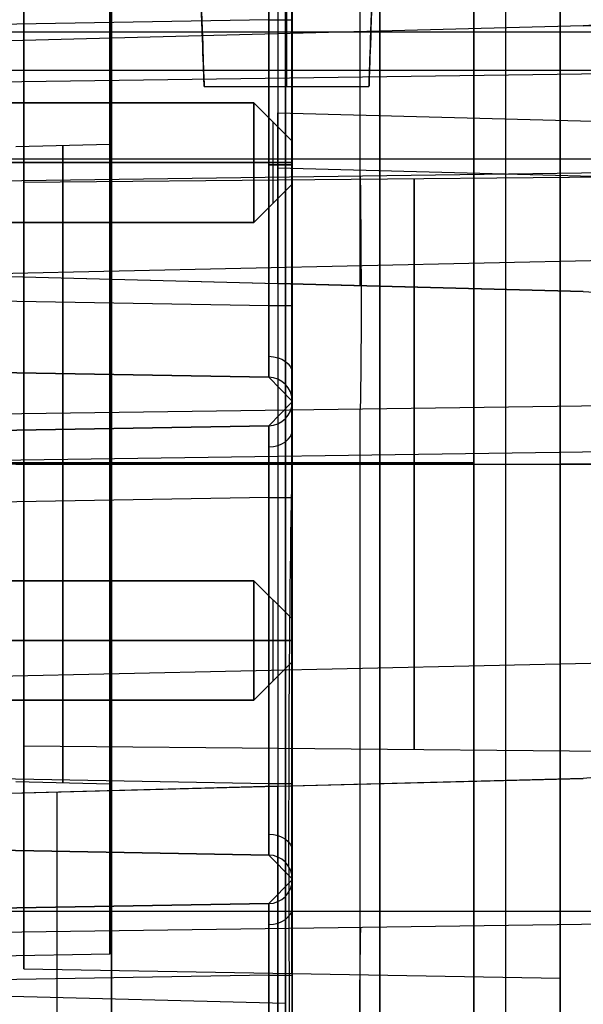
# Model space of a CAD drawing. Extents: x -8 to 8, y 0 to 107.
# Tile 247 of 256: x 1.96 to 4.95, y 88.57 to 93.81. Entities that reach past the tile are written whole.
import ezdxf

# ---------------------------------------------------------------- set-up
doc = ezdxf.new("R2010")
doc.units = 0
for name, color, linetype in [('COUPLER', 7, 'CONTINUOUS'), ('COUPLER_CASE', 7, 'CONTINUOUS'), ('COUPLER_PCB', 7, 'CONTINUOUS')]:
    doc.layers.add(name, color=color, linetype=linetype)

msp = doc.modelspace()

# ---------------------------------------------------------------- linework, layer by layer
at = {"layer": 'COUPLER', "color": 171}
msp.add_line((2.936, 93.453, 29.5948), (3.812, 93.453, 29.5948), dxfattribs=at)
at = {"layer": 'COUPLER', "color": 7}
for p, q in [((-0.731, 91.4524, 107.7779), (3.369, 91.4524, 107.6705)), ((-0.731, 91.4524, 63.7274), (3.369, 91.4524, 63.62)), ((-0.731, 91.4524, 69.2619), (3.369, 91.4524, 69.3693)), ((-0.731, 91.4524, 113.3124), (3.369, 91.4524, 113.4198)), ((4.369, 91.4524, 61.1747), (0.519, 91.4524, 61.1075)), ((4.369, 91.4524, 105.2252), (0.519, 91.4524, 105.158)), ((4.369, 91.4524, 115.8652), (0.519, 91.4524, 115.9324)), ((4.369, 91.4524, 71.8147), (0.519, 91.4524, 71.8819)), ((3.369, 91.4524, 62.5296), (4.369, 91.4524, 62.4947)), ((3.369, 91.4524, 106.5801), (4.369, 91.4524, 106.5452)), ((3.369, 91.4524, 114.5102), (4.369, 91.4524, 114.5452)), ((3.369, 91.4524, 106.5801), (3.369, 91.4524, 107.6705)), ((3.369, 91.4524, 113.4198), (3.369, 91.4524, 114.5102)), ((3.369, 91.4524, 70.4598), (4.369, 91.4524, 70.4947)), ((3.369, 91.4524, 62.5296), (3.369, 91.4524, 63.62)), ((3.369, 91.4524, 69.3693), (3.369, 91.4524, 70.4598)), ((4.369, 91.4524, 105.2252), (4.369, 91.4524, 106.5452)), ((4.369, 91.4524, 114.5452), (4.369, 91.4524, 115.8652)), ((4.369, 91.4524, 61.1747), (4.369, 91.4524, 62.4947)), ((4.369, 91.4524, 70.4947), (4.369, 91.4524, 71.8147)), ((3.369, 88.5777, 110.5452), (-0.731, 88.6851, 110.5452)), ((3.369, 88.5777, 66.4947), (-0.731, 88.6851, 66.4947)), ((3.369, 87.4873, 110.5452), (3.369, 88.5777, 110.5452)), ((3.369, 87.4873, 66.4947), (3.369, 88.5777, 66.4947))]:
    msp.add_line(p, q, dxfattribs=at)
at = {"layer": 'COUPLER', "color": 7, "extrusion": (1, 0, 0)}
for centre, radius, start, end in [((91.4524, 66.4947, 2.444), 5.3536, 180, 0), ((91.4524, 110.5452, 2.444), 5.3536, 180, 0), ((91.4524, 110.5452, 2.444), 5.3536, 0, 180), ((91.4524, 66.4947, 2.444), 5.3536, 0, 180), ((91.4524, 66.4947, 3.869), 3.9825, 180, 0), ((91.4524, 110.5452, 3.869), 3.9825, 180, 0), ((91.4524, 110.5452, 3.869), 3.9825, 0, 180), ((91.4524, 66.4947, 3.869), 3.9825, 0, 180), ((91.4524, 66.4947, 4.369), 4, 180, 0), ((91.4524, 110.5452, 4.369), 4, 180, 0), ((91.4524, 110.5452, 4.369), 4, 0, 180), ((91.4524, 66.4947, 4.369), 4, 0, 180)]:
    msp.add_arc(centre, radius, start, end, dxfattribs=at)
at = {"layer": 'COUPLER', "color": 7, "extrusion": (1, 1.66951e-16, 2.78029e-32)}
for centre, start, end in [((91.4524, 66.4947, 4.369), 180, 0), ((91.4524, 110.5452, 4.369), 0, 180), ((91.4524, 66.4947, 4.369), 0, 180)]:
    msp.add_arc(centre, 5.32, start, end, dxfattribs=at)
at = {"layer": 'COUPLER', "color": 7, "extrusion": (1, 1.66951e-16, 7.50962e-32)}
msp.add_arc((91.4524, 110.5452, 4.369), 5.32, 180, 0, dxfattribs=at)
at = {"layer": 'COUPLER', "color": 171, "extrusion": (0.999391, 0.034899, -2.73274e-15)}
msp.add_arc((95.7935, 29.5946, 6.1957), 2.4997, 132.1857, 267.036, dxfattribs=at)
at = {"layer": 'COUPLER', "color": 171, "extrusion": (1, 0, 0)}
msp.add_arc((95.953, 29.5948, 3.374), 2.5, 132.1996, 267, dxfattribs=at)
at = {"layer": 'COUPLER', "color": 171, "extrusion": (0.999391, -0.034899, -2.29647e-15)}
msp.add_arc((96.029, 29.5946, 0.5481), 2.4997, 132.1857, 267.036, dxfattribs=at)
at = {"layer": 'COUPLER', "color": 7, "extrusion": (1, -2.24e-16, -3.73035e-32)}
msp.add_arc((91.4524, 66.4947, 3.369), 3.9651, 180, 0, dxfattribs=at)
at = {"layer": 'COUPLER', "color": 7, "extrusion": (1, -2.24e-16, 7.58886e-32)}
msp.add_arc((91.4524, 110.5452, 3.369), 3.9651, 180, 0, dxfattribs=at)
at = {"layer": 'COUPLER', "color": 7, "extrusion": (1, 2.24e-16, 3.73035e-32)}
for centre in [(91.4524, 110.5452, 3.369), (91.4524, 66.4947, 3.369)]:
    msp.add_arc(centre, 3.9651, 0, 180, dxfattribs=at)
at = {"layer": 'COUPLER', "color": 7, "extrusion": (1, 3.08971e-16, 2.76189e-31)}
msp.add_arc((91.4524, 110.5452, 3.369), 2.8746, 180, 0, dxfattribs=at)
at = {"layer": 'COUPLER', "color": 7, "extrusion": (1, 3.08971e-16, 5.14541e-32)}
msp.add_arc((91.4524, 66.4947, 3.369), 2.8746, 180, 0, dxfattribs=at)
at = {"layer": 'COUPLER', "color": 7, "extrusion": (1, -3.08971e-16, -5.14541e-32)}
for centre in [(91.4524, 66.4947, 3.369), (91.4524, 110.5452, 3.369)]:
    msp.add_arc(centre, 2.8746, 0, 180, dxfattribs=at)
at = {"layer": 'COUPLER_CASE', "color": 9}
for p, q in [((3.3302, 80.6585, 123.2478), (3.3302, 95.2783, 123.2478)), ((3.3302, 80.6585, 133.3391), (3.3302, 95.2783, 133.3391)), ((4.5398, 80.6278, 124.3331), (4.5398, 95.309, 124.3331)), ((4.5398, 80.6278, 132.2539), (4.5398, 95.309, 132.2539)), ((3.4047, 93.5004, 8.3133), (3.4047, 94.4512, 8.3133)), ((3.7651, 92.9771, 5.8219), (3.7651, 94.4606, 5.8219)), ((1.9772, 92.9458, 66.5012), (1.9772, 94.1286, 66.5012)), ((1.9772, 92.9458, 110.5517), (1.9772, 94.1286, 110.5517)), ((4.9507, 93.7755, 139.9787), (-0.0178, 93.6454, 140.1088)), ((4.9507, 93.7755, 138.7934), (0.5734, 93.6609, 138.7934)), ((4.9507, 93.7755, 137.4779), (0.9822, 93.6716, 137.5818)), ((5.011, 93.7791, 139.9772), (4.9507, 93.7755, 139.9787)), ((4.9507, 93.7755, 137.4779), (4.9507, 93.7755, 139.9787)), ((7.5481, 93.7423, 5.921), (-0.0178, 93.7423, 5.7228)), ((2.4665, 93.7105, 140.0438), (2.4665, 93.7105, 137.5429)), ((3.4047, 93.3111, 137.5184), (3.4047, 93.735, 137.5184)), ((3.7651, 92.3952, 140.0098), (3.7651, 93.7445, 140.0098)), ((0.9822, 93.5409, 137.5818), (5.8272, 93.5409, 137.4549)), ((0.9822, 93.467, 8.2499), (5.8272, 93.5339, 8.3768)), ((3.4047, 91.4875, 11.2566), (3.4047, 93.5004, 8.3133)), ((3.3272, 92.4067, 137.5204), (3.3272, 93.3131, 137.5204)), ((3.3272, 93.3131, 137.5204), (5.8272, 93.2476, 137.4549)), ((3.3272, 92.4067, 137.6412), (3.3272, 93.2595, 137.6412)), ((-0.0178, 93.0698, 140.1088), (7.5481, 93.0698, 139.9107)), ((7.5481, 93.0294, 5.921), (-0.0178, 92.9249, 5.7228)), ((3.3272, 93.0189, 137.762), (3.3272, 92.4067, 137.762)), ((8.1219, 92.8933, 137.6365), (3.3272, 93.0189, 137.762)), ((1.9772, 92.9458, 110.5517), (6.1272, 92.982, 110.5517)), ((1.9772, 92.9458, 66.5012), (6.1272, 92.982, 66.5012)), ((3.3272, 92.8599, 137.762), (3.3272, 92.8599, 137.5204)), ((0.9822, 92.4416, 9.7491), (5.8272, 92.5463, 9.8208)), ((-0.0178, 92.4943, 140.1088), (4.9507, 92.3642, 139.9787)), ((-0.0178, 92.4943, 138.8146), (4.9507, 92.3642, 138.8146)), ((0.9822, 92.4681, 137.5818), (3.3272, 92.4067, 137.5204)), ((2.4665, 92.4292, 140.0438), (2.4665, 92.4292, 137.5429)), ((3.3272, 92.4067, 137.762), (3.3272, 92.4067, 137.5204)), ((4.9507, 92.3642, 137.7195), (3.3272, 92.4067, 137.762)), ((4.9507, 92.3642, 139.9787), (5.011, 92.3606, 139.9772)), ((4.9507, 92.3642, 139.9787), (4.9507, 92.3642, 137.7195)), ((-0.0178, 91.6872, 6.3758), (7.5481, 91.7917, 6.574)), ((3.7651, 88.9821, 10.5065), (3.7651, 91.7394, 6.4749)), ((5.8272, 91.5209, 11.32), (0.9822, 91.454, 11.1932)), ((1.9772, 91.4458, 113.2345), (4.8272, 91.4458, 113.2842)), ((1.9772, 91.4458, 69.184), (4.8272, 91.4458, 69.2338)), ((1.9772, 91.4458, 109.0517), (6.1272, 91.4458, 109.0155)), ((1.9772, 91.4458, 65.0012), (6.1272, 91.4458, 64.965)), ((1.9772, 91.4458, 68.0012), (6.1272, 91.4458, 68.0374)), ((1.9772, 91.4458, 112.0517), (6.1272, 91.4458, 112.0879)), ((1.9772, 91.4458, 63.8184), (4.8272, 91.4458, 63.7687)), ((1.9772, 91.4458, 69.184), (1.9772, 91.4458, 68.0012)), ((1.9772, 91.4458, 65.0012), (1.9772, 91.4458, 63.8184)), ((1.9772, 91.4458, 107.8689), (4.8272, 91.4458, 107.8192)), ((1.9772, 91.4458, 113.2345), (1.9772, 91.4458, 112.0517)), ((1.9772, 91.4458, 109.0517), (1.9772, 91.4458, 107.8689)), ((4.8272, 91.4458, 113.6436), (4.8272, 91.4458, 113.2842)), ((4.8272, 91.4458, 107.8192), (4.8272, 91.4458, 107.4598)), ((4.8272, 91.4458, 69.5931), (4.8272, 91.4458, 69.2338)), ((4.8272, 91.4458, 63.7687), (4.8272, 91.4458, 63.4093)), ((-0.0178, 90.279, 8.4348), (7.5481, 90.4425, 8.5466)), ((6.1272, 89.9096, 110.5517), (1.9772, 89.9458, 110.5517)), ((6.1272, 89.9096, 66.5012), (1.9772, 89.9458, 66.5012)), ((1.9772, 88.763, 66.5012), (1.9772, 89.9458, 66.5012)), ((1.9772, 88.763, 110.5517), (1.9772, 89.9458, 110.5517)), ((4.9507, 89.7755, 139.9787), (-0.0178, 89.6454, 140.1088)), ((4.9507, 89.7755, 138.8146), (-0.0178, 89.6454, 138.8146)), ((3.3272, 89.733, 137.762), (4.9507, 89.7755, 137.7195)), ((5.011, 89.7791, 139.9772), (4.9507, 89.7755, 139.9787)), ((4.9507, 89.7755, 137.7195), (4.9507, 89.7755, 139.9787)), ((3.3272, 89.733, 137.5204), (0.9822, 89.6716, 137.5818)), ((3.3272, 88.4067, 137.5204), (3.3272, 89.733, 137.5204)), ((3.3272, 89.733, 137.5204), (3.3272, 89.733, 137.762)), ((3.3272, 88.4067, 137.762), (3.3272, 89.733, 137.762)), ((3.3272, 88.4067, 137.6412), (3.3272, 89.733, 137.6412)), ((3.7651, 88.3952, 140.0098), (3.7651, 89.7445, 140.0098)), ((2.1547, 88.4374, 137.5511), (2.1547, 89.7023, 137.5511)), ((2.4665, 89.7105, 140.0438), (2.4665, 89.7105, 137.5429)), ((-0.0178, 89.0698, 140.1088), (7.5481, 89.0698, 139.9107)), ((0.9822, 89.0698, 137.5818), (3.3272, 89.0698, 137.5204)), ((3.3272, 89.0698, 137.762), (3.3272, 89.0698, 137.5204)), ((7.5481, 89.0344, 10.6055), (-0.0178, 88.9298, 10.4074)), ((1.9772, 88.763, 110.5517), (4.8272, 88.7133, 110.5517)), ((1.9772, 88.763, 66.5012), (4.8272, 88.7133, 66.5012)), ((4.8272, 88.3539, 110.5517), (4.8272, 88.7133, 110.5517)), ((4.8272, 88.3539, 66.5012), (4.8272, 88.7133, 66.5012))]:
    msp.add_line(p, q, dxfattribs=at)
at = {"layer": 'COUPLER_CASE', "color": 254}
for p, q in [((2.4347, 94.0501, 110.5517), (2.4347, 93.1458, 110.5517)), ((2.4347, 94.0501, 66.5012), (2.4347, 93.1458, 66.5012)), ((2.4347, 93.1458, 110.5517), (1.9347, 93.1327, 110.5517)), ((2.4347, 93.1458, 66.5012), (1.9347, 93.1327, 66.5012)), ((2.4347, 91.4458, 69.1055), (-5.9153, 91.4458, 69.2512)), ((2.4347, 91.4458, 113.1559), (-5.9153, 91.4458, 113.3017)), ((2.4347, 91.4458, 107.9474), (-5.9153, 91.4458, 107.8017)), ((2.4347, 91.4458, 63.897), (-5.9153, 91.4458, 63.7512)), ((1.9347, 91.4458, 112.2386), (2.4347, 91.4458, 112.2517)), ((1.9347, 91.4458, 68.1881), (2.4347, 91.4458, 68.2012)), ((1.9347, 91.4458, 64.8143), (2.4347, 91.4458, 64.8012)), ((1.9347, 91.4458, 108.8648), (2.4347, 91.4458, 108.8517)), ((2.4347, 91.4458, 113.1559), (2.4347, 91.4458, 112.2517)), ((2.4347, 91.4458, 108.8517), (2.4347, 91.4458, 107.9474)), ((2.4347, 91.4458, 69.1055), (2.4347, 91.4458, 68.2012)), ((2.4347, 91.4458, 64.8012), (2.4347, 91.4458, 63.897)), ((1.9347, 89.7589, 110.5517), (2.4347, 89.7458, 110.5517)), ((1.9347, 89.7589, 66.5012), (2.4347, 89.7458, 66.5012)), ((2.4347, 89.7458, 110.5517), (2.4347, 88.8416, 110.5517)), ((2.4347, 89.7458, 66.5012), (2.4347, 88.8416, 66.5012)), ((-5.9153, 88.6958, 66.5012), (2.4347, 88.8416, 66.5012)), ((-5.9153, 88.6958, 110.5517), (2.4347, 88.8416, 110.5517))]:
    msp.add_line(p, q, dxfattribs=at)
at = {"layer": 'COUPLER_CASE', "color": 9, "extrusion": (0.026177, -4.47351e-14, 0.999657)}
msp.add_arc((94.6754, -1.3269, 137.5604), 0.9001, 181.4898, 269.9905, dxfattribs=at)
at = {"layer": 'COUPLER_CASE', "color": 9, "extrusion": (1, -2.87259e-16, -4.78383e-32)}
for centre, start, end in [((91.4458, 66.5012, 4.8272), 180, 0), ((91.4458, 110.5517, 4.8272), 180, 0), ((91.4458, 110.5517, 4.8272), 0, 180), ((91.4458, 66.5012, 4.8272), 0, 180)]:
    msp.add_arc(centre, 3.0919, start, end, dxfattribs=at)
at = {"layer": 'COUPLER_CASE', "color": 9, "extrusion": (1, 0, 0)}
for centre, radius, start, end in [((91.4458, 110.5517, 4.8272), 2.7325, 0, 180), ((91.4458, 66.5012, 4.8272), 2.7325, 0, 180), ((91.4458, 66.5012, 4.8272), 2.7325, 180, 0), ((91.4458, 110.5517, 4.8272), 2.7325, 180, 0), ((91.4458, 110.5517, 1.9772), 2.6828, 0, 180), ((91.4458, 66.5012, 1.9772), 2.6828, 0, 180), ((91.4458, 66.5012, 1.9772), 2.6828, 180, 0), ((91.4458, 110.5517, 1.9772), 2.6828, 180, 0), ((91.4458, 110.5517, 3.4022), 2.7077, 0, 180), ((91.4458, 66.5012, 3.4022), 2.7077, 0, 180), ((91.4458, 66.5012, 3.4022), 2.7077, 180, 0), ((91.4458, 110.5517, 3.4022), 2.7077, 180, 0), ((91.4458, 110.5517, 1.9772), 1.5, 180, 0), ((91.4458, 66.5012, 1.9772), 1.5, 180, 0), ((91.4458, 66.5012, 1.9772), 1.5, 0, 180), ((91.4458, 110.5517, 1.9772), 1.5, 0, 180), ((91.4458, 110.5517, 4.0522), 1.5181, 180, 0), ((91.4458, 66.5012, 4.0522), 1.5181, 180, 0), ((91.4458, 66.5012, 4.0522), 1.5181, 0, 180), ((91.4458, 110.5517, 4.0522), 1.5181, 0, 180)]:
    msp.add_arc(centre, radius, start, end, dxfattribs=at)
at = {"layer": 'COUPLER_CASE', "color": 254, "extrusion": (1, -1.5583e-15, -2.83981e-32)}
for centre in [(91.4458, 66.5012, 2.4347), (91.4458, 110.5517, 2.4347)]:
    msp.add_arc(centre, 2.6043, 0, 180, dxfattribs=at)
at = {"layer": 'COUPLER_CASE', "color": 254, "extrusion": (1, -1.21725e-15, 2.83981e-32)}
for centre in [(91.4458, 110.5517, 2.4347), (91.4458, 66.5012, 2.4347)]:
    msp.add_arc(centre, 2.6043, 180, 0, dxfattribs=at)
at = {"layer": 'COUPLER_CASE', "color": 9, "extrusion": (1, -1.24041e-14, -1.51009e-14)}
msp.add_arc((93.0189, 137.4622, 3.3272), 0.2998, 11.1912, 90.0086, dxfattribs=at)
at = {"layer": 'COUPLER_CASE', "color": 254, "extrusion": (1, 0, 0)}
for centre, start, end in [((91.4458, 110.5517, 2.1847), 0, 180), ((91.4458, 66.5012, 2.1847), 0, 180), ((91.4458, 66.5012, 2.1847), 180, 0), ((91.4458, 110.5517, 2.1847), 180, 0)]:
    msp.add_arc(centre, 1.6935, start, end, dxfattribs=at)
at = {"layer": 'COUPLER_CASE', "color": 254, "extrusion": (1, -1.38778e-15, 2.61229e-16)}
for centre in [(91.4458, 110.5517, 2.4347), (91.4458, 66.5012, 2.4347)]:
    msp.add_arc(centre, 1.7, 0, 180, dxfattribs=at)
at = {"layer": 'COUPLER_CASE', "color": 254, "extrusion": (1, -1.38778e-15, -2.61229e-16)}
for centre in [(91.4458, 66.5012, 2.4347), (91.4458, 110.5517, 2.4347)]:
    msp.add_arc(centre, 1.7, 180, 0, dxfattribs=at)
at = {"layer": 'COUPLER_CASE', "color": 9, "extrusion": (0.999562, 0.013809, 0.026174)}
for centre, radius, start, end in [((92.9168, 7.1877, 5.2012), 1.5, 214.3693, 269.9793), ((86.8919, 8.0257, 4.9603), 5.5, 34.3693, 79.5067), ((87.6835, 9.5254, 5.2686), 1.5, 34.3693, 89.9793)]:
    msp.add_arc(centre, radius, start, end, dxfattribs=at)
at = {"layer": 'COUPLER_CASE', "color": 9, "extrusion": (0, 1, 1.66533e-16)}
for centre, start, end in [((-5.5272, 63.4093, 91.4458), 271.5, 0), ((-5.5272, 107.4598, 91.4458), 271.5, 0), ((-5.5272, 113.6436, 91.4458), 0, 88.5), ((-5.5272, 69.5931, 91.4458), 0, 88.5)]:
    msp.add_arc(centre, 0.7, start, end, dxfattribs=at)
at = {"layer": 'COUPLER_PCB', "color": 9}
for p, q in [((3.404, 81.3647, 130.8431), (3.404, 94.5727, 130.8431)), ((3.404, 94.5727, 125.7631), (3.404, 81.3647, 125.7631)), ((3.404, 81.3647, 128.3031), (3.404, 94.5727, 128.3031)), ((3.404, 94.2933, 128.0344), (3.404, 91.7808, 128.0344)), ((3.404, 91.7808, 128.5719), (3.404, 94.2933, 128.5719)), ((3.404, 94.2933, 130.5744), (3.404, 91.7808, 130.5744)), ((3.2792, 91.9077, 127.9074), (3.2792, 94.1897, 127.9074)), ((3.2792, 91.9077, 130.4474), (3.2792, 94.1897, 130.4474)), ((3.2792, 94.1897, 128.6989), (3.2792, 91.9077, 128.6989)), ((3.2792, 93.8087, 126.1589), (-0.533, 93.7422, 126.2254)), ((3.2792, 93.8087, 126.1589), (3.2792, 92.2887, 126.1589)), ((3.404, 92.2887, 126.0319), (3.404, 93.8087, 126.0319)), ((3.2008, 93.3662, 126.7156), (-0.533, 93.3662, 126.7156)), ((3.2008, 93.3662, 129.2556), (-0.533, 93.3662, 129.2556)), ((-0.533, 93.3662, 129.8906), (3.2008, 93.3662, 129.8906)), ((3.2008, 93.3662, 127.3506), (-0.533, 93.3662, 127.3506)), ((-0.533, 93.3662, 129.5731), (3.2008, 93.3662, 129.5731)), ((-0.533, 93.3662, 127.0331), (3.2008, 93.3662, 127.0331)), ((3.2008, 92.7312, 126.7156), (3.2008, 93.3662, 126.7156)), ((3.2008, 93.3662, 129.8906), (3.2008, 93.3662, 129.2556)), ((3.2008, 93.3662, 126.7156), (3.2008, 93.3662, 127.3506)), ((3.404, 93.163, 126.9188), (3.2008, 93.3662, 126.7156)), ((3.2008, 92.7312, 129.2556), (3.2008, 93.3662, 129.2556)), ((3.404, 93.163, 129.4588), (3.2008, 93.3662, 129.2556)), ((3.2008, 93.3662, 129.8906), (3.404, 93.163, 129.6874)), ((3.2008, 93.3662, 129.8906), (3.2008, 92.7312, 129.8906)), ((3.404, 93.163, 127.1474), (3.2008, 93.3662, 127.3506)), ((3.2008, 92.7312, 127.3506), (3.2008, 93.3662, 127.3506)), ((3.2008, 93.3662, 129.5731), (3.404, 93.163, 129.5731)), ((3.404, 93.163, 127.0331), (3.2008, 93.3662, 127.0331)), ((3.3024, 92.8328, 126.8172), (3.3024, 93.2646, 126.8172)), ((3.3024, 93.2646, 129.789), (3.3024, 93.2646, 129.3572)), ((3.3024, 93.2646, 127.249), (3.3024, 93.2646, 126.8172)), ((3.3024, 92.8328, 129.3572), (3.3024, 93.2646, 129.3572)), ((3.3024, 92.8328, 129.789), (3.3024, 93.2646, 129.789)), ((3.3024, 92.8328, 127.249), (3.3024, 93.2646, 127.249)), ((3.404, 92.9344, 126.9188), (3.404, 93.163, 126.9188)), ((3.404, 93.163, 129.6874), (3.404, 93.163, 129.4588)), ((3.404, 93.163, 126.9188), (3.404, 93.163, 127.1474)), ((3.404, 92.9344, 127.1474), (3.404, 93.163, 127.1474)), ((3.404, 92.9344, 129.4588), (3.404, 93.163, 129.4588)), ((3.404, 92.9344, 129.6874), (3.404, 93.163, 129.6874)), ((3.404, 92.9344, 127.0331), (3.404, 93.163, 127.0331)), ((3.404, 92.9344, 129.5731), (3.404, 93.163, 129.5731)), ((3.2792, 93.0487, 127.9074), (-0.533, 93.0487, 127.8408)), ((3.2792, 93.0487, 130.4474), (-0.533, 93.0487, 130.3808)), ((-0.533, 93.0487, 128.7654), (3.2792, 93.0487, 128.6989)), ((-0.533, 93.0487, 126.7156), (3.2008, 93.0487, 126.7156)), ((-0.533, 93.0487, 126.2254), (3.2792, 93.0487, 126.1589)), ((-0.533, 93.0487, 129.2556), (3.2008, 93.0487, 129.2556)), ((3.2008, 93.0487, 129.8906), (-0.533, 93.0487, 129.8906)), ((3.2008, 93.0487, 127.3506), (-0.533, 93.0487, 127.3506)), ((3.2008, 93.0487, 126.7156), (3.404, 93.0487, 126.9188)), ((3.2008, 93.0487, 129.2556), (3.404, 93.0487, 129.4588)), ((3.404, 93.0487, 129.6874), (3.2008, 93.0487, 129.8906)), ((3.404, 93.0487, 127.1474), (3.2008, 93.0487, 127.3506)), ((3.404, 93.0487, 126.9188), (3.404, 93.0487, 127.1474)), ((3.404, 93.0487, 129.4588), (3.404, 93.0487, 129.6874)), ((3.2008, 92.7312, 126.7156), (3.404, 92.9344, 126.9188)), ((3.404, 92.9344, 127.1474), (3.2008, 92.7312, 127.3506)), ((3.2008, 92.7312, 129.2556), (3.404, 92.9344, 129.4588)), ((3.2008, 92.7312, 129.8906), (3.404, 92.9344, 129.6874)), ((3.404, 92.9344, 127.0331), (3.2008, 92.7312, 127.0331)), ((3.2008, 92.7312, 129.5731), (3.404, 92.9344, 129.5731)), ((3.404, 92.9344, 126.9188), (3.404, 92.9344, 127.1474)), ((3.404, 92.9344, 129.4588), (3.404, 92.9344, 129.6874)), ((3.3024, 92.8328, 127.249), (3.3024, 92.8328, 126.8172)), ((3.3024, 92.8328, 129.789), (3.3024, 92.8328, 129.3572)), ((-0.533, 92.7312, 126.7156), (3.2008, 92.7312, 126.7156)), ((3.2008, 92.7312, 127.3506), (-0.533, 92.7312, 127.3506)), ((-0.533, 92.7312, 129.2556), (3.2008, 92.7312, 129.2556)), ((3.2008, 92.7312, 129.8906), (-0.533, 92.7312, 129.8906)), ((-0.533, 92.7312, 127.0331), (3.2008, 92.7312, 127.0331)), ((-0.533, 92.7312, 129.5731), (3.2008, 92.7312, 129.5731)), ((3.2008, 92.7312, 126.7156), (3.2008, 92.7312, 127.3506)), ((3.2008, 92.7312, 129.8906), (3.2008, 92.7312, 129.2556)), ((-0.533, 92.3552, 126.2254), (3.2792, 92.2887, 126.1589)), ((3.2792, 91.9077, 127.9074), (-0.533, 91.9743, 127.8408)), ((3.2792, 91.9077, 130.4474), (-0.533, 91.9743, 130.3808)), ((-0.533, 91.9743, 128.7654), (3.2792, 91.9077, 128.6989)), ((3.2792, 91.9077, 126.5398), (-0.533, 91.9743, 126.6063)), ((-0.533, 91.9743, 129.5731), (3.2792, 91.9077, 129.5731)), ((-0.533, 91.9743, 127.2236), (3.2792, 91.9077, 127.2236)), ((3.2792, 91.9077, 126.5398), (3.2792, 91.9077, 127.9074)), ((3.404, 91.7808, 128.0344), (3.2792, 91.9077, 127.9074)), ((3.2792, 91.9077, 128.6989), (3.404, 91.7808, 128.5719)), ((3.2792, 91.9077, 128.6989), (3.2792, 91.9077, 130.4474)), ((3.404, 91.7808, 130.5744), (3.2792, 91.9077, 130.4474)), ((3.2792, 91.6497, 127.9074), (3.404, 91.7766, 128.0344)), ((3.2792, 91.6497, 128.6989), (3.404, 91.7766, 128.5719)), ((3.404, 91.7766, 130.5744), (3.2792, 91.6497, 130.4474)), ((3.404, 91.7808, 128.0344), (3.404, 91.7808, 126.5398)), ((3.404, 91.7808, 130.5744), (3.404, 91.7808, 128.5719)), ((3.404, 91.7766, 128.0344), (3.404, 89.2408, 128.0344)), ((3.404, 91.7766, 126.5398), (3.404, 91.7766, 128.0344)), ((3.404, 89.2408, 128.5719), (3.404, 91.7766, 128.5719)), ((3.404, 91.7766, 130.5744), (3.404, 89.2408, 130.5744)), ((3.404, 91.7766, 128.5719), (3.404, 91.7766, 130.5744)), ((-0.533, 91.5831, 127.8408), (3.2792, 91.6497, 127.9074)), ((3.2792, 91.6497, 130.4474), (-0.533, 91.5831, 130.3808)), ((-0.533, 91.5831, 128.7654), (3.2792, 91.6497, 128.6989)), ((-0.533, 91.5831, 126.6063), (3.2792, 91.6497, 126.5398)), ((3.2792, 91.6497, 129.5731), (-0.533, 91.5831, 129.5731)), ((3.2792, 91.6497, 127.2236), (-0.533, 91.5831, 127.2236)), ((3.2792, 89.3677, 127.9074), (3.2792, 91.6497, 127.9074)), ((3.2792, 91.6497, 130.4474), (3.2792, 91.6497, 128.6989)), ((3.2792, 91.6497, 128.6989), (3.2792, 89.3677, 128.6989)), ((3.2792, 89.3677, 130.4474), (3.2792, 91.6497, 130.4474)), ((3.2792, 91.6497, 126.5398), (3.2792, 91.6497, 127.9074)), ((3.2792, 91.2687, 126.1589), (-0.533, 91.2022, 126.2254)), ((3.2792, 91.2687, 126.1589), (3.2792, 89.7487, 126.1589)), ((3.404, 89.7487, 126.0319), (3.404, 91.2687, 126.0319)), ((3.2008, 90.8262, 126.7156), (-0.533, 90.8262, 126.7156)), ((3.2008, 90.8262, 129.2556), (-0.533, 90.8262, 129.2556)), ((-0.533, 90.8262, 129.8906), (3.2008, 90.8262, 129.8906)), ((3.2008, 90.8262, 127.3506), (-0.533, 90.8262, 127.3506)), ((-0.533, 90.8262, 129.5731), (3.2008, 90.8262, 129.5731)), ((-0.533, 90.8262, 127.0331), (3.2008, 90.8262, 127.0331)), ((3.2008, 90.1912, 126.7156), (3.2008, 90.8262, 126.7156)), ((3.2008, 90.8262, 129.8906), (3.2008, 90.8262, 129.2556)), ((3.2008, 90.8262, 126.7156), (3.2008, 90.8262, 127.3506)), ((3.404, 90.623, 126.9188), (3.2008, 90.8262, 126.7156)), ((3.2008, 90.1912, 129.2556), (3.2008, 90.8262, 129.2556)), ((3.404, 90.623, 129.4588), (3.2008, 90.8262, 129.2556)), ((3.2008, 90.8262, 129.8906), (3.404, 90.623, 129.6874)), ((3.2008, 90.8262, 129.8906), (3.2008, 90.1912, 129.8906)), ((3.404, 90.623, 127.1474), (3.2008, 90.8262, 127.3506)), ((3.2008, 90.1912, 127.3506), (3.2008, 90.8262, 127.3506)), ((3.2008, 90.8262, 129.5731), (3.404, 90.623, 129.5731)), ((3.404, 90.623, 127.0331), (3.2008, 90.8262, 127.0331)), ((3.3024, 90.2928, 126.8172), (3.3024, 90.7246, 126.8172)), ((3.3024, 90.7246, 129.789), (3.3024, 90.7246, 129.3572)), ((3.3024, 90.7246, 127.249), (3.3024, 90.7246, 126.8172)), ((3.3024, 90.2928, 129.3572), (3.3024, 90.7246, 129.3572)), ((3.3024, 90.2928, 129.789), (3.3024, 90.7246, 129.789)), ((3.3024, 90.2928, 127.249), (3.3024, 90.7246, 127.249)), ((3.404, 90.3944, 126.9188), (3.404, 90.623, 126.9188)), ((3.404, 90.623, 129.6874), (3.404, 90.623, 129.4588)), ((3.404, 90.623, 126.9188), (3.404, 90.623, 127.1474)), ((3.404, 90.3944, 127.1474), (3.404, 90.623, 127.1474)), ((3.404, 90.3944, 129.4588), (3.404, 90.623, 129.4588)), ((3.404, 90.3944, 129.6874), (3.404, 90.623, 129.6874)), ((3.404, 90.3944, 127.0331), (3.404, 90.623, 127.0331)), ((3.404, 90.3944, 129.5731), (3.404, 90.623, 129.5731)), ((3.2792, 90.5087, 127.9074), (-0.533, 90.5087, 127.8408)), ((-0.533, 90.5087, 128.7654), (3.2792, 90.5087, 128.6989)), ((3.2792, 90.5087, 130.4474), (-0.533, 90.5087, 130.3808)), ((-0.533, 90.5087, 126.7156), (3.2008, 90.5087, 126.7156)), ((-0.533, 90.5087, 126.2254), (3.2792, 90.5087, 126.1589)), ((-0.533, 90.5087, 129.2556), (3.2008, 90.5087, 129.2556)), ((3.2008, 90.5087, 129.8906), (-0.533, 90.5087, 129.8906)), ((3.2008, 90.5087, 127.3506), (-0.533, 90.5087, 127.3506)), ((3.2008, 90.5087, 126.7156), (3.404, 90.5087, 126.9188)), ((3.2008, 90.5087, 129.2556), (3.404, 90.5087, 129.4588)), ((3.404, 90.5087, 129.6874), (3.2008, 90.5087, 129.8906)), ((3.404, 90.5087, 127.1474), (3.2008, 90.5087, 127.3506)), ((3.404, 90.5087, 126.9188), (3.404, 90.5087, 127.1474)), ((3.404, 90.5087, 129.4588), (3.404, 90.5087, 129.6874)), ((3.2008, 90.1912, 126.7156), (3.404, 90.3944, 126.9188)), ((3.404, 90.3944, 127.1474), (3.2008, 90.1912, 127.3506)), ((3.2008, 90.1912, 129.2556), (3.404, 90.3944, 129.4588)), ((3.2008, 90.1912, 129.8906), (3.404, 90.3944, 129.6874)), ((3.404, 90.3944, 127.0331), (3.2008, 90.1912, 127.0331)), ((3.2008, 90.1912, 129.5731), (3.404, 90.3944, 129.5731)), ((3.404, 90.3944, 126.9188), (3.404, 90.3944, 127.1474)), ((3.404, 90.3944, 129.4588), (3.404, 90.3944, 129.6874)), ((3.3024, 90.2928, 127.249), (3.3024, 90.2928, 126.8172)), ((3.3024, 90.2928, 129.789), (3.3024, 90.2928, 129.3572)), ((-0.533, 90.1912, 126.7156), (3.2008, 90.1912, 126.7156)), ((3.2008, 90.1912, 127.3506), (-0.533, 90.1912, 127.3506)), ((-0.533, 90.1912, 129.2556), (3.2008, 90.1912, 129.2556)), ((3.2008, 90.1912, 129.8906), (-0.533, 90.1912, 129.8906)), ((-0.533, 90.1912, 127.0331), (3.2008, 90.1912, 127.0331)), ((-0.533, 90.1912, 129.5731), (3.2008, 90.1912, 129.5731)), ((3.2008, 90.1912, 126.7156), (3.2008, 90.1912, 127.3506)), ((3.2008, 90.1912, 129.8906), (3.2008, 90.1912, 129.2556)), ((-0.533, 89.8152, 126.2254), (3.2792, 89.7487, 126.1589)), ((3.2792, 89.3677, 127.9074), (-0.533, 89.4343, 127.8408)), ((-0.533, 89.4343, 128.7654), (3.2792, 89.3677, 128.6989)), ((-0.533, 89.4343, 130.3808), (3.2792, 89.3677, 130.4474)), ((3.2792, 89.3677, 126.5398), (-0.533, 89.4343, 126.6063)), ((-0.533, 89.4343, 129.5731), (3.2792, 89.3677, 129.5731)), ((-0.533, 89.4343, 127.2236), (3.2792, 89.3677, 127.2236)), ((3.2792, 89.3677, 126.5398), (3.2792, 89.3677, 127.9074)), ((3.2792, 89.3677, 127.9074), (3.404, 89.2408, 128.0344)), ((3.2792, 89.3677, 128.6989), (3.404, 89.2408, 128.5719)), ((3.2792, 89.3677, 128.6989), (3.2792, 89.3677, 130.4474)), ((3.2792, 89.3677, 130.4474), (3.404, 89.2408, 130.5744)), ((3.2792, 89.1097, 127.9074), (3.404, 89.2366, 128.0344)), ((3.2792, 89.1097, 128.6989), (3.404, 89.2366, 128.5719)), ((3.404, 89.2366, 130.5744), (3.2792, 89.1097, 130.4474)), ((3.404, 89.2408, 128.0344), (3.404, 89.2408, 126.5398)), ((3.404, 89.2408, 130.5744), (3.404, 89.2408, 128.5719)), ((3.404, 89.2366, 128.0344), (3.404, 86.7008, 128.0344)), ((3.404, 89.2366, 126.5398), (3.404, 89.2366, 128.0344)), ((3.404, 86.7008, 128.5719), (3.404, 89.2366, 128.5719)), ((3.404, 89.2366, 130.5744), (3.404, 86.7008, 130.5744)), ((3.404, 89.2366, 128.5719), (3.404, 89.2366, 130.5744)), ((-0.533, 89.0431, 127.8408), (3.2792, 89.1097, 127.9074)), ((3.2792, 89.1097, 130.4474), (-0.533, 89.0431, 130.3808)), ((-0.533, 89.0431, 128.7654), (3.2792, 89.1097, 128.6989)), ((-0.533, 89.0431, 126.6063), (3.2792, 89.1097, 126.5398)), ((3.2792, 89.1097, 129.5731), (-0.533, 89.0431, 129.5731)), ((3.2792, 89.1097, 127.2236), (-0.533, 89.0431, 127.2236)), ((3.2792, 86.8277, 127.9074), (3.2792, 89.1097, 127.9074)), ((3.2792, 89.1097, 130.4474), (3.2792, 89.1097, 128.6989)), ((3.2792, 89.1097, 128.6989), (3.2792, 86.8277, 128.6989)), ((3.2792, 86.8277, 130.4474), (3.2792, 89.1097, 130.4474)), ((3.2792, 89.1097, 126.5398), (3.2792, 89.1097, 127.9074)), ((3.2792, 88.7287, 126.1589), (-0.533, 88.6622, 126.2254)), ((3.2792, 88.7287, 126.1589), (3.2792, 87.2087, 126.1589)), ((3.404, 87.2087, 126.0319), (3.404, 88.7287, 126.0319))]:
    msp.add_line(p, q, dxfattribs=at)
at = {"layer": 'COUPLER_PCB', "color": 9, "extrusion": (-1.12018e-13, 1, 1.74846e-07)}
msp.add_arc((-3.277, 126.0319, 93.8087), 0.127, 91, 180, dxfattribs=at)
at = {"layer": 'COUPLER_PCB', "color": 9, "extrusion": (0, 1, 1.74846e-07)}
for centre, start, end in [((-3.277, 126.0319, 93.0487), 91, 180), ((-3.277, 128.0343, 93.0371), 180, 269), ((-3.277, 130.5743, 93.0371), 180, 269), ((-3.277, 128.5719, 93.0371), 91, 180), ((-3.277, 128.5719, 90.5087), 91, 180), ((-3.277, 130.5743, 90.5087), 180, 269)]:
    msp.add_arc(centre, 0.127, start, end, dxfattribs=at)
at = {"layer": 'COUPLER_PCB', "color": 9, "extrusion": (1.11707e-13, 1, 1.74846e-07)}
for centre in [(-3.277, 126.0319, 92.2887), (-3.277, 126.0319, 89.7487)]:
    msp.add_arc(centre, 0.127, 91, 180, dxfattribs=at)
at = {"layer": 'COUPLER_PCB', "color": 9, "extrusion": (0.999966, 0.005813, 0.005813)}
for centre in [(92.268, 126.5154, 4.549), (89.728, 126.5155, 4.5342)]:
    msp.add_arc(centre, 0.3809, 179.9858, 270.0122, dxfattribs=at)
at = {"layer": 'COUPLER_PCB', "color": 9, "extrusion": (0.999997, 0.001845, 0.001845)}
for centre in [(92.2815, 126.5322, 3.7705), (89.7415, 126.5322, 3.7658)]:
    msp.add_arc(centre, 0.4181, 179.8872, 270.1127, dxfattribs=at)
at = {"layer": 'COUPLER_PCB', "color": 9, "extrusion": (1, 1.33979e-14, -4.37114e-08)}
for centre in [(92.2887, 126.5398, 3.404), (89.7487, 126.5398, 3.404)]:
    msp.add_arc(centre, 0.5079, 179.9964, 270.0036, dxfattribs=at)
at = {"layer": 'COUPLER_PCB', "color": 9, "extrusion": (-3.091e-08, 0.707107, -0.707107)}
msp.add_arc((-3.277, 154.2272, -24.2192), 0.127, 91.4141, 180, dxfattribs=at)
at = {"layer": 'COUPLER_PCB', "color": 9, "extrusion": (4.37118e-08, -1.74845e-07, 1)}
msp.add_arc((3.277, 91.7808, 126.5398), 0.127, 360, 89, dxfattribs=at)
at = {"layer": 'COUPLER_PCB', "color": 9, "extrusion": (4.37114e-08, -1.74846e-07, 1)}
for centre, start, end in [((3.277, 91.7808, 127.2871), 0, 89), ((3.277, 91.7808, 129.5731), 0, 89), ((3.277, 91.7767, 127.2871), 271, 0), ((3.277, 91.7767, 129.5731), 271, 0), ((3.277, 89.2408, 127.2871), 0, 89), ((3.277, 89.2408, 129.5731), 0, 89), ((3.277, 89.2367, 127.2871), 271, 0), ((3.277, 89.2367, 129.5731), 271, 0)]:
    msp.add_arc(centre, 0.127, start, end, dxfattribs=at)
at = {"layer": 'COUPLER_PCB', "color": 9, "extrusion": (4.37116e-08, -1.74846e-07, 1)}
msp.add_arc((3.277, 91.7767, 126.5398), 0.127, 271, 360, dxfattribs=at)
at = {"layer": 'COUPLER_PCB', "color": 9, "extrusion": (1, 1.88758e-15, -4.37114e-08)}
for centre in [(91.2688, 126.5398, 3.404), (88.7288, 126.5398, 3.404)]:
    msp.add_arc(centre, 0.5079, 269.9964, 0.0036, dxfattribs=at)
at = {"layer": 'COUPLER_PCB', "color": 9, "extrusion": (0.999997, -0.001845, 0.001845)}
for centre in [(91.2756, 126.5329, 3.4318), (88.7356, 126.5328, 3.4365)]:
    msp.add_arc(centre, 0.4181, 269.8874, 0.1129, dxfattribs=at)
at = {"layer": 'COUPLER_PCB', "color": 9, "extrusion": (0.999966, -0.005813, 0.005813)}
for centre in [(91.2863, 126.5216, 3.4819), (88.7464, 126.5215, 3.4967)]:
    msp.add_arc(centre, 0.3809, 269.9878, 0.0142, dxfattribs=at)
at = {"layer": 'COUPLER_PCB', "color": 9, "extrusion": (3.09085e-08, 0.707107, 0.707107)}
msp.add_arc((-3.277, 24.4325, 154.0139), 0.127, 91.4141, 180, dxfattribs=at)
at = {"layer": 'COUPLER_PCB', "color": 9, "extrusion": (3.21351e-13, 1, 1.74846e-07)}
for centre in [(-3.277, 126.0319, 91.2687), (-3.277, 126.0319, 88.7287)]:
    msp.add_arc(centre, 0.127, 91, 180, dxfattribs=at)
at = {"layer": 'COUPLER_PCB', "color": 9, "extrusion": (7.10543e-15, 1, 1.74846e-07)}
for centre, start, end in [((-3.277, 126.0319, 90.5087), 91, 180), ((-3.277, 128.0343, 90.5087), 180, 269)]:
    msp.add_arc(centre, 0.127, start, end, dxfattribs=at)
at = {"layer": 'COUPLER_PCB', "color": 9, "extrusion": (-3.09099e-08, 0.707107, -0.707107)}
msp.add_arc((-3.277, 152.4311, -26.0152), 0.127, 91.4141, 180, dxfattribs=at)
at = {"layer": 'COUPLER_PCB', "color": 9, "extrusion": (4.37119e-08, -1.74845e-07, 1)}
msp.add_arc((3.277, 89.2408, 126.5398), 0.127, 360, 89, dxfattribs=at)
at = {"layer": 'COUPLER_PCB', "color": 9, "extrusion": (4.37117e-08, -1.74846e-07, 1)}
msp.add_arc((3.277, 89.2367, 126.5398), 0.127, 271, 360, dxfattribs=at)
at = {"layer": 'COUPLER_PCB', "color": 9, "extrusion": (3.09091e-08, 0.707107, 0.707107)}
msp.add_arc((-3.277, 26.2285, 152.2178), 0.127, 91.4141, 180, dxfattribs=at)

doc.saveas('drawing.dxf')
